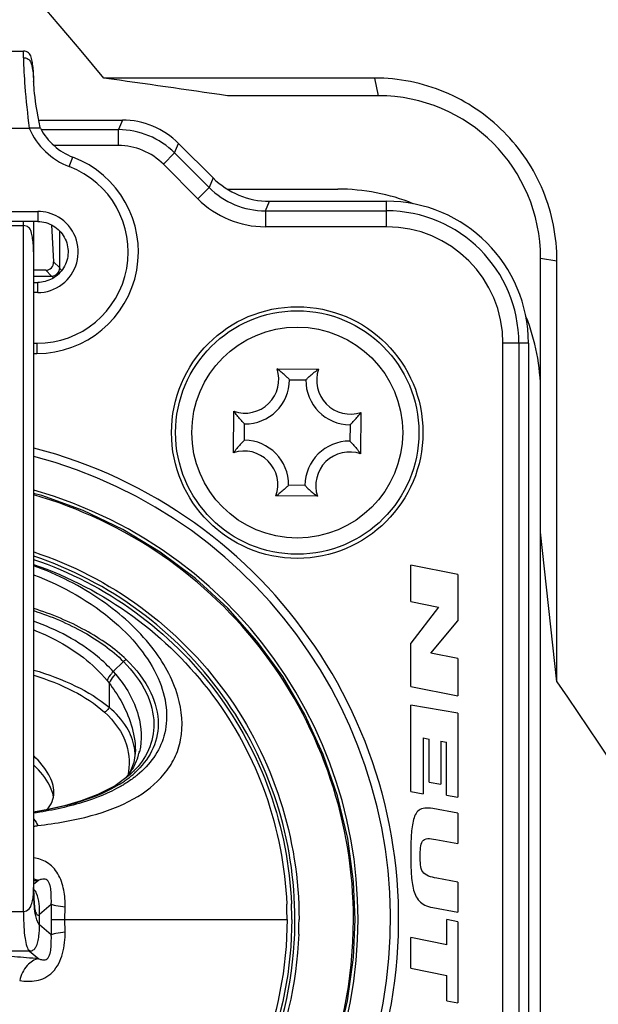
# Model space of a CAD drawing. Header units: millimetres. Extents: x 0 to 420, y 0 to 297.
# Tile 49 of 150: x 113.09 to 115.94, y 131.72 to 136.57. Entities that reach past the tile are written whole.
import ezdxf

# ---------------------------------------------------------------- set-up
doc = ezdxf.new("R2010")
doc.units = ezdxf.units.MM
doc.header["$LTSCALE"] = 23.1
doc.layers.get('0').update_dxf_attribs({"linetype": 'CONTINUOUS'})

msp = doc.modelspace()

# ---------------------------------------------------------------- linework, layer by layer
at = {"color": 7, "linetype": 'Continuous'}
for p, q in [((112.7071, 136.4133), (113.1071, 136.4133)), ((113.1071, 136.3803), (113.1071, 136.4133)), ((113.1571, 136.2833), (113.1571, 136.2636)), ((114.8393, 136.2803), (113.5037, 136.2803)), ((114.8571, 136.1933), (114.8393, 136.2803)), ((113.1571, 136.2639), (113.1571, 136.2616)), ((113.1573, 136.259), (113.1571, 136.2636)), ((114.8571, 136.1933), (114.1125, 136.1933)), ((112.6571, 136.0333), (113.1355, 136.0333)), ((113.1908, 136.0333), (113.1355, 136.0333)), ((113.1476, 136.0333), (113.1355, 136.0333)), ((113.1819, 136.0733), (113.5946, 136.0733)), ((113.195, 136.0262), (113.5751, 136.0262)), ((113.5946, 136.0733), (113.5751, 136.0262)), ((113.5751, 135.9477), (113.5751, 136.0262)), ((113.575, 135.9477), (113.2572, 135.9477)), ((113.8524, 135.9113), (113.872, 135.9584)), ((114.0422, 135.7882), (113.872, 135.9584)), ((113.3331, 135.8441), (113.3508, 135.8909)), ((113.8524, 135.9113), (113.797, 135.8558)), ((113.8524, 135.9113), (114.0227, 135.7411)), ((113.797, 135.8558), (113.9672, 135.6856)), ((114.0422, 135.7882), (114.0227, 135.7411)), ((113.9672, 135.6856), (114.0227, 135.7411)), ((114.1117, 135.7333), (114.6571, 135.7333)), ((114.3, 135.6262), (114.3195, 135.6733)), ((114.3195, 135.6733), (114.8971, 135.6733)), ((114.8971, 135.5477), (114.8971, 135.6733)), ((112.7171, 135.6233), (113.1771, 135.6233)), ((113.1771, 135.6233), (113.1771, 135.5733)), ((114.3, 135.6262), (114.8971, 135.6262)), ((114.3, 135.6262), (114.3, 135.5477)), ((112.7071, 135.5533), (113.1071, 135.5533)), ((113.1771, 135.5733), (112.7171, 135.5733)), ((113.1071, 132.1731), (113.1071, 135.5733)), ((113.1571, 135.5733), (113.1571, 132.2907)), ((113.2458, 135.5565), (113.255, 135.3753)), ((114.8971, 135.5477), (114.3001, 135.5477)), ((113.2857, 135.3445), (113.2857, 135.5259)), ((113.2857, 135.3445), (113.255, 135.3753)), ((115.6571, 135.3933), (115.7379, 135.3803)), ((115.6571, 129.5333), (115.6571, 135.3933)), ((115.738, 133.304), (115.7379, 135.3803)), ((113.2172, 135.3333), (113.1571, 135.3333)), ((113.1571, 135.3047), (113.2458, 135.3047)), ((113.2172, 135.3333), (113.2458, 135.3047)), ((113.2458, 135.3047), (113.2464, 135.3043)), ((113.2861, 135.344), (113.2857, 135.3445)), ((113.1571, 135.2733), (113.1771, 135.2733)), ((113.1771, 135.2233), (113.1771, 135.2733)), ((113.1771, 135.2233), (113.1571, 135.2233)), ((113.1571, 134.9733), (113.1737, 134.9733)), ((113.1737, 134.9733), (113.1737, 134.9233)), ((115.5971, 134.9733), (115.4715, 134.9733)), ((115.4715, 129.2933), (115.4715, 134.9733)), ((115.5499, 134.9733), (115.5499, 129.2933)), ((115.5971, 134.9733), (115.5971, 129.2933)), ((113.1571, 134.9233), (113.1737, 134.9233)), ((114.3577, 134.8476), (114.562, 134.8458)), ((114.4194, 134.7937), (114.4994, 134.7929)), ((114.1428, 134.4339), (114.1446, 134.6383)), ((114.7714, 134.6327), (114.7696, 134.4283)), ((114.1967, 134.4956), (114.1974, 134.5756)), ((114.7174, 134.571), (114.7167, 134.491)), ((114.4948, 134.273), (114.4148, 134.2737)), ((114.5565, 134.219), (114.3521, 134.2208)), ((115.738, 133.304), (115.6571, 134.0422)), ((115.2488, 133.8332), (115.0166, 133.8789)), ((115.0166, 133.6999), (115.0166, 133.8789)), ((115.2488, 133.8332), (115.2488, 133.6056)), ((115.0166, 133.6999), (115.1535, 133.6729)), ((115.1535, 133.6729), (115.0166, 133.4946)), ((115.116, 133.4456), (115.2488, 133.6056)), ((115.0166, 133.2812), (115.0166, 133.4946)), ((115.2488, 133.4195), (115.116, 133.4456)), ((115.2488, 133.4195), (115.2488, 133.2355)), ((113.5501, 133.355), (113.6001, 133.4049)), ((113.519, 133.3113), (113.5295, 133.2982)), ((113.5501, 133.355), (113.5611, 133.3423)), ((113.5295, 133.2982), (113.5295, 133.1791)), ((115.0166, 133.2812), (115.2488, 133.2355)), ((115.2488, 133.1499), (115.0166, 133.1905)), ((115.0166, 132.7639), (115.0166, 133.1905)), ((115.2488, 133.1499), (115.2488, 132.7363)), ((115.0773, 133.0283), (115.1081, 133.0229)), ((115.0773, 133.0283), (115.0773, 132.7533)), ((115.1081, 132.8105), (115.1081, 133.0229)), ((115.1658, 133.0128), (115.1938, 133.0079)), ((115.1658, 133.0128), (115.1658, 132.8004)), ((115.1938, 132.7459), (115.1938, 133.0079)), ((113.6584, 132.9536), (113.6512, 132.9078)), ((113.6587, 132.9667), (113.6584, 132.9536)), ((113.6587, 132.9667), (113.6587, 132.9653)), ((113.6674, 132.9305), (113.6671, 132.9294)), ((113.6697, 132.9294), (113.6693, 132.9284)), ((113.6765, 132.9614), (113.6761, 132.9601)), ((113.6789, 132.9605), (113.6786, 132.9592)), ((113.6512, 132.9078), (113.6326, 132.8613)), ((113.6326, 132.8613), (113.6117, 132.8317)), ((113.6504, 132.864), (113.6321, 132.8468)), ((113.64, 132.87), (113.6395, 132.8691)), ((113.641, 132.8693), (113.6405, 132.8685)), ((113.6504, 132.864), (113.6497, 132.8633)), ((113.6557, 132.8581), (113.6549, 132.8574)), ((113.6573, 132.8571), (113.6565, 132.8564)), ((115.1081, 132.8105), (115.1658, 132.8004)), ((115.0166, 132.7639), (115.0773, 132.7533)), ((115.1938, 132.7459), (115.2488, 132.7363)), ((115.2488, 132.6567), (115.125, 132.6799)), ((115.2488, 132.6567), (115.2488, 132.5077)), ((115.14, 132.5279), (115.2488, 132.5077)), ((113.1542, 132.3247), (113.1574, 132.325)), ((113.1822, 132.3274), (113.1571, 132.306)), ((113.1571, 132.2907), (113.1571, 132.286)), ((115.2488, 132.3177), (115.1447, 132.3371)), ((115.2488, 132.3177), (115.2488, 132.1689)), ((113.1866, 132.1588), (113.2442, 132.2085)), ((113.3117, 132.1333), (113.3124, 132.1935)), ((112.8108, 132.1731), (113.1071, 132.1731)), ((113.1866, 132.1078), (113.1866, 132.1588)), ((115.125, 132.1921), (115.2488, 132.1689)), ((113.2442, 132.0581), (113.1866, 132.1078)), ((113.2437, 132.1333), (114.4067, 132.1333)), ((113.3124, 132.0731), (113.3117, 132.1333)), ((115.2488, 132.1225), (115.1943, 132.1333)), ((115.1943, 132.0087), (115.1943, 132.1333)), ((115.2488, 132.1225), (115.2488, 131.7221)), ((115.1943, 132.0087), (115.0166, 132.0439)), ((115.0166, 131.8927), (115.0166, 132.0439)), ((113.137, 131.9778), (112.7266, 131.9778)), ((113.137, 131.9778), (113.1823, 131.9392)), ((115.0166, 131.8927), (115.1943, 131.8575)), ((115.1943, 131.7329), (115.1943, 131.8575)), ((115.1943, 131.7329), (115.2488, 131.7221))]:
    msp.add_line(p, q, dxfattribs=at)
for points in [[(113.1908, 136.0333), (113.1898, 136.0372), (113.1841, 136.0625), (113.1787, 136.0896), (113.174, 136.1166), (113.17, 136.1419), (113.1668, 136.1653), (113.1641, 136.1861), (113.162, 136.2046), (113.1603, 136.2209), (113.1591, 136.2348), (113.1581, 136.2463), (113.1575, 136.2551), (113.1573, 136.259)], [(113.173, 136.0333), (113.1665, 136.0334), (113.1476, 136.0333)], [(113.186, 136.0333), (113.1837, 136.0333), (113.1809, 136.0333)], [(113.1908, 136.0333), (113.1904, 136.0333), (113.1895, 136.0333)], [(114.7428, 132.1333), (114.735, 132.3183), (114.7061, 132.5323), (114.6562, 132.7425), (114.5857, 132.947), (114.4953, 133.1436), (114.3859, 133.3304), (114.2584, 133.5055), (114.1142, 133.6672), (113.9547, 133.8138), (113.7815, 133.9439), (113.5963, 134.0562), (113.401, 134.1496), (113.1975, 134.2231), (113.1571, 134.2334)], [(113.6321, 132.8468), (113.5588, 132.7929), (113.4734, 132.7491), (113.3909, 132.7179), (113.3092, 132.6941), (113.2279, 132.6755), (113.1571, 132.6627)], [(113.1582, 132.2527), (113.1582, 132.2525), (113.1582, 132.2529), (113.158, 132.2551), (113.1577, 132.2594), (113.1574, 132.266), (113.1572, 132.2749), (113.1571, 132.286)], [(114.6555, 131.5216), (114.7056, 131.7318), (114.7348, 131.9458), (114.7428, 132.1333)]]:
    msp.add_lwpolyline(points, dxfattribs=at)
for radius in [0.62, 0.6, 0.52]:
    msp.add_circle((114.4571, 134.5333), radius, dxfattribs=at)
for centre, radius, start, end in [((103.0634, 61.0101), 75.9907, 81.639613, 82.103259), ((114.8571, 135.3933), 0.8, 0, 90), ((113.4571, 136.1714), 0.35, 203.2429, 249.2522), ((113.4571, 136.1714), 0.3, 207.4098, 249.2512), ((113.574, 135.6313), 0.3949, 45.1592, 89.8408), ((113.5949, 135.6817), 0.3916, 44.9625, 90.0375), ((113.5753, 135.6344), 0.3133, 44.9571, 90.0429), ((113.1737, 135.4233), 0.5, 270, 69.2531), ((113.1737, 135.4233), 0.45, 270, 69.2528), ((114.3193, 136.0649), 0.3916, 224.9621, 270.0374), ((114.2984, 136.0146), 0.3884, 224.7655, 270.2341), ((114.6571, 134.7333), 1, 68.1356, 90), ((114.2997, 136.0177), 0.47, 224.9602, 270.0398), ((114.8971, 134.9733), 0.7, 0, 90), ((114.8971, 134.9733), 0.6529, 0, 90), ((114.8971, 134.9733), 0.5744, 0, 90), ((113.8772, 136.2187), 1.1109, 235.3977, 236.0622), ((112.264, 134.6399), 1.2412, 33.8478, 34.5642), ((114.6571, 134.7333), 1, 0, 21.8644), ((114.1994, 134.7956), 0.1666, 250.7936, 18.1887), ((114.1073, 134.505), 0.4243, 52.1321, 53.8346), ((114.8064, 134.4988), 0.4244, 125.1478, 126.8591), ((114.7194, 134.791), 0.1666, 160.7936, 288.1887), ((114.1994, 134.7956), 0.22, 269.4912, 359.4912), ((114.7194, 134.791), 0.22, 179.4912, 269.4912), ((114.4916, 134.8826), 0.4244, 215.1478, 216.8591), ((114.4288, 134.8831), 0.4243, 322.1321, 323.8346), ((114.1948, 134.2756), 0.22, 359.4912, 89.4912), ((114.7148, 134.271), 0.22, 89.4912, 179.4912), ((112.5571, 132.1333), 2.4, 104.4904, 75.5095), ((114.4853, 134.1835), 0.4243, 142.1321, 143.8346), ((114.1948, 134.2756), 0.1666, 340.7936, 108.1887), ((114.7148, 134.271), 0.1666, 70.7936, 198.1887), ((114.4226, 134.184), 0.4244, 35.1478, 36.8591), ((112.5571, 132.1333), 2.36, 104.7389, 75.2619), ((112.5571, 132.1333), 2.2, 105.8441, 74.1572), ((114.1078, 134.5678), 0.4244, 305.1478, 306.8591), ((114.8069, 134.5616), 0.4243, 232.1321, 233.8346), ((113.3868, 132.9327), 0.2719, 3.0737, 9.9591), ((113.3742, 133.0343), 0.3135, 340.4456, 346.1291), ((113.2995, 133.2576), 0.5372, 303.9985, 306.7026), ((113.3301, 133.0592), 0.3644, 321.9324, 325.0807), ((113.3356, 133.2098), 0.4773, 306.6551, 312.2433), ((113.3433, 133.05), 0.3483, 325.0818, 328.5788), ((113.3362, 133.2495), 0.523, 307.4482, 309.3396), ((113.2719, 133.2985), 0.5866, 301.4851, 303.9988), ((113.103, 133.0198), 0.43, 277.2789, 280.0106), ((114.6089, 132.2901), 1.4518, 179.9798, 181.0643), ((114.5335, 132.2899), 1.3764, 179.9712, 181.1414), ((112.876, 135.3755), 3.0634, 275.271, 275.7374), ((114.3896, 132.2864), 1.2325, 181.0801, 181.5966), ((114.2375, 132.2844), 1.0804, 181.1668, 181.7251), ((114.2735, 132.2832), 1.1164, 181.597, 182.0927), ((114.0986, 132.2803), 0.9414, 181.7268, 182.2206), ((118.9218, 132.1335), 5.6781, 179.2428, 180.0017), ((112.5737, 132.1333), 1.833, 0.0015, 2.3839), ((112.5739, 132.1333), 1.8562, 0.0015, 2.3839), ((112.5571, 132.1333), 2.1773, 180, 360), ((118.9236, 132.1331), 5.6799, 179.9983, 180.7574), ((112.5746, 132.1334), 1.8712, 357.807, 359.9987), ((112.5748, 132.1334), 1.891, 357.807, 359.9987)]:
    msp.add_arc(centre, radius, start, end, dxfattribs=at)
msp.add_ellipse((113.2148, 135.3756), major_axis=(-0.0183, 0.0388), ratio=0.924301, start_param=-3.552626, end_param=-1.989425, dxfattribs=at)
for points, knots in [([(113.5037, 136.2803), (112.9075, 136.9964), (112.0708, 137.9191), (111.1646, 138.7695), (110.9332, 138.9768)], [0, 0, 0, 0, 0.74993, 1, 1, 1, 1]), ([(113.1571, 136.2833), (113.1571, 136.2977), (113.1561, 136.322), (113.1514, 136.3556), (113.1464, 136.3824), (113.1345, 136.408), (113.1159, 136.4133), (113.1071, 136.4133)], [0, 0, 0, 0, 0.282166, 0.479031, 0.663855, 0.825425, 1, 1, 1, 1]), ([(113.1071, 136.3803), (113.1135, 136.3803), (113.1264, 136.3783), (113.1408, 136.3652), (113.1469, 136.3481), (113.152, 136.3253), (113.1561, 136.2964), (113.1571, 136.2732), (113.1571, 136.2616)], [0, 0, 0, 0, 0.135425, 0.262008, 0.388312, 0.510846, 0.755511, 1, 1, 1, 1]), ([(113.1071, 136.3803), (113.1071, 136.3334), (113.115, 136.2174), (113.1262, 136.1019), (113.1355, 136.0333)], [0, 0, 0, 0, 0.404153, 1, 1, 1, 1]), ([(115.7379, 135.3803), (115.7379, 135.4973), (115.6913, 135.7333), (115.4921, 136.032), (115.1938, 136.233), (114.9568, 136.2803), (114.8393, 136.2803)], [0, 0, 0, 0, 0.250155, 0.498969, 0.748754, 1, 1, 1, 1]), ([(113.1771, 135.2233), (113.2197, 135.2233), (113.3074, 135.2525), (113.3837, 135.3661), (113.3767, 135.5028), (113.3164, 135.5729), (113.2799, 135.5948)], [0, 0, 0, 0, 0.250003, 0.499993, 0.749998, 1, 1, 1, 1]), ([(113.1571, 135.4233), (113.1571, 135.4377), (113.1561, 135.462), (113.1514, 135.4956), (113.1464, 135.5224), (113.1345, 135.548), (113.1159, 135.5533), (113.1071, 135.5533)], [0, 0, 0, 0, 0.282166, 0.479031, 0.663855, 0.825425, 1, 1, 1, 1]), ([(113.2542, 135.552), (113.2765, 135.5386), (113.3147, 135.4991), (113.3341, 135.4198), (113.3112, 135.3414), (113.2712, 135.3037), (113.2484, 135.2913)], [0, 0, 0, 0, 0.250002, 0.499999, 0.749998, 1, 1, 1, 1]), ([(113.2464, 135.3043), (113.2565, 135.3044), (113.2774, 135.313), (113.2859, 135.3339), (113.2861, 135.344)], [0, 0, 0, 0, 0.499999, 1, 1, 1, 1]), ([(114.4194, 134.7937), (114.4155, 134.7976), (114.3991, 134.8139), (114.3817, 134.8292), (114.3677, 134.84)], [0, 0, 0, 0, 0.237509, 1, 1, 1, 1]), ([(114.4994, 134.7929), (114.5033, 134.7968), (114.52, 134.8128), (114.5377, 134.8278), (114.5518, 134.8383)], [0, 0, 0, 0, 0.237523, 1, 1, 1, 1]), ([(114.1974, 134.5756), (114.1936, 134.5795), (114.1776, 134.5962), (114.1626, 134.6139), (114.152, 134.628)], [0, 0, 0, 0, 0.237523, 1, 1, 1, 1]), ([(114.7174, 134.571), (114.7213, 134.5748), (114.7376, 134.5913), (114.753, 134.6087), (114.7638, 134.6227)], [0, 0, 0, 0, 0.237509, 1, 1, 1, 1]), ([(114.1967, 134.4956), (114.1928, 134.4918), (114.1765, 134.4753), (114.1612, 134.4579), (114.1504, 134.444)], [0, 0, 0, 0, 0.237509, 1, 1, 1, 1]), ([(114.7167, 134.491), (114.7206, 134.4871), (114.7365, 134.4704), (114.7515, 134.4527), (114.7621, 134.4386)], [0, 0, 0, 0, 0.237523, 1, 1, 1, 1]), ([(114.4148, 134.2737), (114.4108, 134.2698), (114.3941, 134.2538), (114.3765, 134.2388), (114.3623, 134.2283)], [0, 0, 0, 0, 0.237523, 1, 1, 1, 1]), ([(114.4948, 134.273), (114.4986, 134.269), (114.5151, 134.2527), (114.5325, 134.2374), (114.5464, 134.2266)], [0, 0, 0, 0, 0.237509, 1, 1, 1, 1]), ([(114.7344, 132.1333), (114.7344, 132.3666), (114.6581, 132.8366), (114.3264, 133.4664), (113.8126, 133.9589), (113.3818, 134.1618), (113.1576, 134.2262)], [0, 0, 0, 0, 0.25, 0.5, 0.75, 1, 1, 1, 1]), ([(113.1576, 133.9451), (113.3457, 133.8828), (113.7047, 133.6976), (114.1298, 133.2689), (114.4031, 132.7305), (114.4658, 132.3314), (114.4658, 132.1333)], [0, 0, 0, 0, 0.249999, 0.49999, 0.749983, 1, 1, 1, 1]), ([(113.1571, 133.9076), (113.3344, 133.8477), (113.6729, 133.6729), (114.0787, 133.2733), (114.3485, 132.7715), (114.4207, 132.3974), (114.4285, 132.2105)], [0, 0, 0, 0, 0.249998, 0.499987, 0.749985, 1, 1, 1, 1]), ([(114.4458, 132.1333), (114.4458, 132.3288), (114.3841, 132.7225), (114.1152, 133.2542), (113.6966, 133.678), (113.343, 133.8619), (113.1576, 133.924)], [0, 0, 0, 0, 0.250017, 0.50001, 0.750001, 1, 1, 1, 1]), ([(113.1777, 132.5963), (113.2666, 132.6064), (113.4289, 132.6344), (113.646, 132.7129), (113.7846, 132.8198), (113.8555, 132.9273), (113.8993, 133.0562), (113.8794, 133.2585), (113.7396, 133.502), (113.4914, 133.7255), (113.2757, 133.8338), (113.1571, 133.8771)], [0, 0, 0, 0, 0.129115, 0.236784, 0.330423, 0.375217, 0.42093, 0.524494, 0.656022, 0.817848, 1, 1, 1, 1]), ([(113.1572, 133.8829), (113.3314, 133.8232), (113.6638, 133.65), (114.062, 133.2557), (114.3266, 132.7615), (114.3975, 132.3935), (114.4052, 132.2095)], [0, 0, 0, 0, 0.249998, 0.499987, 0.749986, 1, 1, 1, 1]), ([(113.1572, 133.8323), (113.3013, 133.7774), (113.4998, 133.6669), (113.6936, 133.4647), (113.7823, 133.3146), (113.8195, 133.1695), (113.8076, 133.0382), (113.754, 132.9277), (113.6985, 132.8702), (113.6678, 132.845)], [0, 0, 0, 0, 0.34484, 0.494303, 0.622577, 0.730492, 0.8239, 0.911206, 1, 1, 1, 1]), ([(113.6136, 133.414), (113.5864, 133.4431), (113.5198, 133.494), (113.4109, 133.5616), (113.2888, 133.6206), (113.202, 133.6522), (113.1573, 133.6664)], [0, 0, 0, 0, 0.227573, 0.473874, 0.732072, 1, 1, 1, 1]), ([(113.1573, 133.6555), (113.243, 133.6275), (113.4014, 133.5614), (113.5429, 133.4616), (113.6001, 133.4049)], [0, 0, 0, 0, 0.528079, 1, 1, 1, 1]), ([(113.5501, 133.355), (113.526, 133.3818), (113.4126, 133.4896), (113.2699, 133.5625), (113.1572, 133.6035)], [0, 0, 0, 0, 0.2309, 1, 1, 1, 1]), ([(113.1579, 133.5607), (113.1944, 133.5462), (113.3283, 133.4857), (113.4505, 133.3945), (113.519, 133.3113)], [0, 0, 0, 0, 0.267289, 1, 1, 1, 1]), ([(113.6136, 133.4143), (113.6625, 133.3675), (113.7393, 133.2702), (113.7843, 133.1036), (113.7483, 132.9592), (113.6902, 132.8873), (113.6573, 132.8571)], [0, 0, 0, 0, 0.320968, 0.573341, 0.78838, 1, 1, 1, 1]), ([(113.1573, 133.3629), (113.2281, 133.3419), (113.3591, 133.2939), (113.4797, 133.2212), (113.5295, 133.1791)], [0, 0, 0, 0, 0.530827, 1, 1, 1, 1]), ([(113.6001, 133.4049), (113.6458, 133.3595), (113.7176, 133.2652), (113.7616, 133.1061), (113.7324, 132.9664), (113.6806, 132.8942), (113.6504, 132.864)], [0, 0, 0, 0, 0.318338, 0.572466, 0.789381, 1, 1, 1, 1]), ([(113.158, 133.3375), (113.2247, 133.3166), (113.3479, 133.2687), (113.4606, 133.1969), (113.5064, 133.1551)], [0, 0, 0, 0, 0.530043, 1, 1, 1, 1]), ([(113.5501, 133.355), (113.5467, 133.3517), (113.5345, 133.3386), (113.5245, 133.3234), (113.519, 133.3113)], [0, 0, 0, 0, 0.261012, 1, 1, 1, 1]), ([(113.5611, 133.3423), (113.5577, 133.3391), (113.5453, 133.3259), (113.535, 133.3105), (113.5295, 133.2982)], [0, 0, 0, 0, 0.25773, 1, 1, 1, 1]), ([(113.5611, 133.3423), (113.6114, 133.2834), (113.6841, 133.1617), (113.6929, 133.0182), (113.6789, 132.9605)], [0, 0, 0, 0, 0.566014, 1, 1, 1, 1]), ([(113.5295, 133.2982), (113.5506, 133.2708), (113.6174, 133.1718), (113.6583, 133.0518), (113.6587, 132.9667)], [0, 0, 0, 0, 0.28873, 1, 1, 1, 1]), ([(115.738, 133.304), (116.2852, 132.5039), (117.3318, 130.8708), (118.3016, 129.1915), (118.7709, 128.3433)], [0, 0, 0, 0, 0.499991, 1, 1, 1, 1]), ([(113.5295, 133.1791), (113.5265, 133.1709), (113.5187, 133.1614), (113.5088, 133.156), (113.5065, 133.1551)], [0, 0, 0, 0, 0.776293, 1, 1, 1, 1]), ([(113.6546, 132.9798), (113.6485, 133.0149), (113.6183, 133.0912), (113.5623, 133.1498), (113.5295, 133.1791)], [0, 0, 0, 0, 0.448326, 1, 1, 1, 1]), ([(113.5064, 133.1551), (113.5543, 133.1115), (113.6273, 133.014), (113.6327, 132.8924), (113.6214, 132.8435)], [0, 0, 0, 0, 0.563556, 1, 1, 1, 1]), ([(113.2571, 132.7597), (113.2571, 132.79), (113.2324, 132.859), (113.1865, 132.9122), (113.1583, 132.9396)], [0, 0, 0, 0, 0.435635, 1, 1, 1, 1]), ([(113.2502, 132.7595), (113.2468, 132.7708), (113.2257, 132.8215), (113.1891, 132.8642), (113.1581, 132.8938)], [0, 0, 0, 0, 0.215451, 1, 1, 1, 1]), ([(113.6542, 132.8343), (113.6388, 132.8225), (113.6173, 132.8078), (113.595, 132.7944), (113.5892, 132.7911)], [0, 0, 0, 0, 0.744877, 1, 1, 1, 1]), ([(113.5892, 132.7911), (113.5291, 132.7563), (113.3867, 132.7), (113.2379, 132.6694), (113.1568, 132.6568)], [0, 0, 0, 0, 0.458558, 1, 1, 1, 1]), ([(113.5782, 132.7983), (113.5205, 132.7629), (113.3819, 132.7059), (113.2367, 132.6747), (113.1573, 132.6618)], [0, 0, 0, 0, 0.457101, 1, 1, 1, 1]), ([(113.2231, 132.6742), (113.2338, 132.6862), (113.2513, 132.7129), (113.2571, 132.7445), (113.2571, 132.7597)], [0, 0, 0, 0, 0.512832, 1, 1, 1, 1]), ([(113.3124, 132.1935), (113.3133, 132.222), (113.3084, 132.2789), (113.2832, 132.3594), (113.2286, 132.4188), (113.1799, 132.4343), (113.1571, 132.4366)], [0, 0, 0, 0, 0.269234, 0.536562, 0.783268, 1, 1, 1, 1]), ([(115.1447, 132.3371), (115.1159, 132.3424), (115.0754, 132.3526), (115.0642, 132.4018), (115.0635, 132.4305), (115.0635, 132.4451)], [0, 0, 0, 0, 0.5, 0.75, 1, 1, 1, 1]), ([(113.2442, 132.2086), (113.2447, 132.2292), (113.2443, 132.2599), (113.2406, 132.2966), (113.2331, 132.3151), (113.2237, 132.3311), (113.2022, 132.3333), (113.1886, 132.3296), (113.1823, 132.3275)], [0, 0, 0, 0, 0.373636, 0.559393, 0.659416, 0.737565, 0.880012, 1, 1, 1, 1]), ([(113.1071, 132.1731), (113.1172, 132.1731), (113.1376, 132.1834), (113.1489, 132.2117), (113.1547, 132.24), (113.1562, 132.2592), (113.1566, 132.2688)], [0, 0, 0, 0, 0.25924, 0.50897, 0.754823, 1, 1, 1, 1]), ([(113.1579, 132.2438), (113.1585, 132.2288), (113.1601, 132.204), (113.1644, 132.1758), (113.1701, 132.1616), (113.1747, 132.1557), (113.1814, 132.1548), (113.1849, 132.1573), (113.1866, 132.1588)], [0, 0, 0, 0, 0.436817, 0.72726, 0.820048, 0.883675, 0.934616, 1, 1, 1, 1]), ([(113.1866, 132.1078), (113.1816, 132.1121), (113.1734, 132.1269), (113.1615, 132.1718), (113.159, 132.2122), (113.1579, 132.2424)], [0, 0, 0, 0, 0.140746, 0.349941, 1, 1, 1, 1]), ([(113.1866, 132.1588), (113.1866, 132.1762), (113.1853, 132.2109), (113.1791, 132.2459), (113.172, 132.2617)], [0, 0, 0, 0, 0.500646, 1, 1, 1, 1]), ([(113.3126, 132.1935), (113.297, 132.1954), (113.2745, 132.1992), (113.2504, 132.2039), (113.2442, 132.2086)], [0, 0, 0, 0, 0.66718, 1, 1, 1, 1]), ([(113.1071, 132.1731), (113.1071, 132.1479), (113.1079, 132.1034), (113.1129, 132.045), (113.1209, 132.0046), (113.1306, 131.9832), (113.137, 131.9778)], [0, 0, 0, 0, 0.377074, 0.668096, 0.873341, 1, 1, 1, 1]), ([(114.4644, 132.061), (114.4551, 131.8159), (114.3395, 131.3241), (113.9012, 130.7108), (113.263, 130.3078), (112.52, 130.1765), (111.7825, 130.3358), (111.1601, 130.7627), (110.7453, 131.3922), (110.6483, 131.888), (110.6483, 132.1333)], [0, 0, 0, 0, 0.124998, 0.249998, 0.374998, 0.499998, 0.624999, 0.749999, 0.874999, 1, 1, 1, 1]), ([(110.6683, 132.1333), (110.6683, 131.8906), (110.7643, 131.3999), (111.1747, 130.7771), (111.7906, 130.3547), (112.5204, 130.197), (113.2556, 130.3269), (113.8871, 130.7257), (114.3208, 131.3326), (114.4352, 131.8192), (114.4445, 132.0617)], [0, 0, 0, 0, 0.125001, 0.250001, 0.375001, 0.500002, 0.625002, 0.750002, 0.875002, 1, 1, 1, 1]), ([(114.4301, 132.1333), (114.4301, 131.8929), (114.3352, 131.4068), (113.929, 130.7895), (113.3193, 130.3705), (112.5966, 130.2132), (111.8681, 130.3406), (111.2417, 130.7342), (110.8104, 131.3342), (110.6956, 131.8159), (110.6856, 132.0562)], [0, 0, 0, 0, 0.125001, 0.250001, 0.375002, 0.500002, 0.625002, 0.750002, 0.875002, 1, 1, 1, 1]), ([(114.4067, 132.1333), (114.4067, 131.8959), (114.313, 131.4159), (113.9119, 130.8063), (113.3098, 130.3925), (112.5961, 130.2372), (111.8767, 130.363), (111.2581, 130.7516), (110.8322, 131.3442), (110.7189, 131.8199), (110.709, 132.0571)], [0, 0, 0, 0, 0.125001, 0.250001, 0.375002, 0.500002, 0.625002, 0.750002, 0.875002, 1, 1, 1, 1]), ([(113.137, 131.9778), (113.1433, 131.9777), (113.1563, 131.9817), (113.1709, 131.9992), (113.1791, 132.0233), (113.1856, 132.0606), (113.1866, 132.089), (113.1866, 132.1078)], [0, 0, 0, 0, 0.125379, 0.250097, 0.438345, 0.62542, 1, 1, 1, 1]), ([(113.0883, 131.8325), (113.1018, 131.83), (113.1294, 131.8277), (113.1718, 131.8303), (113.2145, 131.8443), (113.2678, 131.884), (113.2992, 131.9493), (113.311, 132.019), (113.313, 132.0551), (113.3124, 132.0731)], [0, 0, 0, 0, 0.106317, 0.214365, 0.327362, 0.450448, 0.720413, 0.860466, 1, 1, 1, 1]), ([(113.1823, 131.9392), (113.1886, 131.937), (113.2022, 131.9333), (113.2237, 131.9355), (113.233, 131.9516), (113.2408, 131.97), (113.2441, 132.0067), (113.2447, 132.0374), (113.2442, 132.058)], [0, 0, 0, 0, 0.119751, 0.261651, 0.341491, 0.440326, 0.626476, 1, 1, 1, 1]), ([(113.2442, 132.058), (113.2504, 132.0627), (113.2745, 132.0674), (113.297, 132.0713), (113.3126, 132.0731)], [0, 0, 0, 0, 0.332813, 1, 1, 1, 1]), ([(113.1823, 131.9392), (113.1425, 131.9432), (112.9633, 131.9579), (112.7836, 131.9659), (112.6438, 131.9676)], [0, 0, 0, 0, 0.222488, 1, 1, 1, 1]), ([(113.1824, 131.9392), (113.1607, 131.9366), (113.1152, 131.9062), (113.0952, 131.8592), (113.0884, 131.8325)], [0, 0, 0, 0, 0.442788, 1, 1, 1, 1])]:
    msp.add_open_spline(points, degree=3, knots=knots, dxfattribs=at)
for points in [[(113.2799, 135.5948), (113.2494, 135.6131), (113.2126, 135.6233), (113.1771, 135.6233)], [(113.1771, 135.5733), (113.2037, 135.5733), (113.2313, 135.5657), (113.2542, 135.552)], [(113.2458, 135.3047), (113.256, 135.3048), (113.277, 135.3134), (113.2856, 135.3344), (113.2857, 135.3445)], [(113.2484, 135.2913), (113.2268, 135.2797), (113.2016, 135.2733), (113.1771, 135.2733)], [(113.6136, 133.4143), (113.6086, 133.4122), (113.6039, 133.4088), (113.6001, 133.4049)], [(113.6693, 132.9284), (113.6619, 132.9078), (113.6524, 132.888), (113.641, 132.8693)], [(113.2552, 132.7383), (113.254, 132.7455), (113.2523, 132.7526), (113.2502, 132.7595)], [(115.125, 132.6799), (115.0957, 132.6854), (115.0505, 132.6803), (115.0256, 132.6211), (115.0176, 132.5414), (115.0166, 132.4831), (115.0166, 132.4533)], [(113.1572, 132.6292), (113.166, 132.6197), (113.1728, 132.6083), (113.1778, 132.5963)], [(115.0635, 132.4451), (115.0635, 132.4597), (115.0642, 132.488), (115.071, 132.5235), (115.0979, 132.5348), (115.1257, 132.5306), (115.14, 132.5279)], [(115.0166, 132.4533), (115.0166, 132.424), (115.0176, 132.3663), (115.0257, 132.2853), (115.0512, 132.2187), (115.0962, 132.1975), (115.125, 132.1921)], [(113.1566, 132.2688), (113.1569, 132.2761), (113.1571, 132.2834), (113.1571, 132.2907)], [(113.1569, 132.3352), (113.1649, 132.3313), (113.1736, 132.3285), (113.1824, 132.3274)], [(113.172, 132.2617), (113.1685, 132.2694), (113.1639, 132.277), (113.1571, 132.2821)]]:
    msp.add_open_spline(points, degree=3, dxfattribs=at)

doc.saveas('drawing.dxf')
